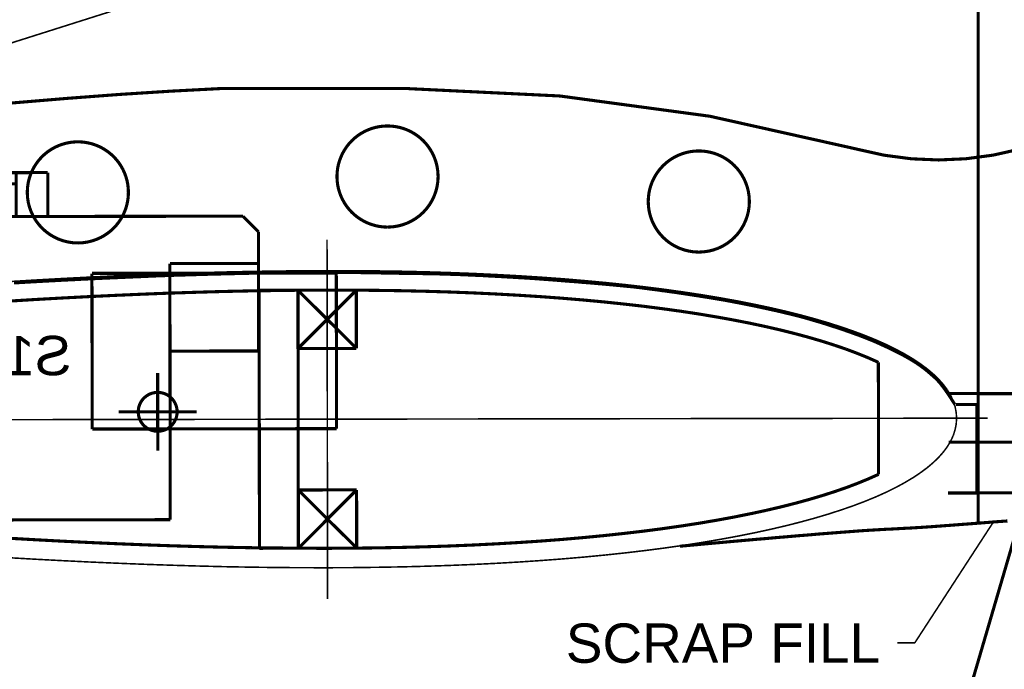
# Model space of a CAD drawing. Extents: x -1080 to 1070, y -166 to 202.
# Tile 7 of 24: x -87 to -8, y -14 to 38. Entities that reach past the tile are written whole.
import ezdxf

# ---------------------------------------------------------------- set-up
doc = ezdxf.new("R2010")
doc.units = 0
doc.header["$MEASUREMENT"] = 0
doc.linetypes.add('DOT', pattern=[0.25, 0, -0.25])
doc.layers.get('0').update_dxf_attribs({"linetype": 'CONTINUOUS'})
for name, color, linetype in [('1', 7, 'CONTINUOUS'), ('DEFAULT', 7, 'CONTINUOUS'), ('LINE', 7, 'CONTINUOUS')]:
    doc.layers.add(name, color=color, linetype=linetype)
doc.styles.add('ARIAL', font='ARIAL.TTF')

# ---------------------------------------------------------------- blocks, each defined once
blk = doc.blocks.new('GROUP33')
at = {"layer": 'DEFAULT', "const_width": 0.01}
for points in [[(-0.0924, -0.057, 0.0644), (-1.5356, -0.2518, 5.4517)], [(2.721, -0.2846, 0.0079), (2.2038, -0.2117, 0.0058), (1.601, -0.1428, 0.006), (1.0041, -0.0882, 0.0085), (0.5038, -0.0563, 10.3486)], [(-2.2995, -0.1499, 0.066), (-2.0569, -0.2514, 0.066), (-1.7963, -0.2862, 0.066), (-1.5356, -0.2519, 1.6941)]]:
    blk.add_lwpolyline(points, format="xyb", dxfattribs=at)
at = {"layer": 'DEFAULT', "linetype": 'DOT', "const_width": 0.01}
for points in [[(0.1376, -0.3394, 0.0985), (0.1252, -0.2772, 0.0986), (0.09, -0.2244, 0.0985), (0.0372, -0.1892, 0.0985), (-0.0249, -0.1769, 0.0985), (-0.087, -0.1892, 0.0985), (-0.1398, -0.2244, 0.0985), (-0.175, -0.2772, 0.0984), (-0.1874, -0.3394, 0.0984), (-0.175, -0.4015, 0.0984), (-0.1398, -0.4543, 0.0984), (-0.087, -0.4895, 0.0984), (-0.0248, -0.5019, 0.0985), (0.0372, -0.4895, 0.0985), (0.09, -0.4543, 0.0985), (0.1252, -0.4015, 0.0985)], [(-0.8628, -0.4197, 0.0986), (-0.8751, -0.3575, 0.0986), (-0.9103, -0.3047, 0.0985), (-0.9631, -0.2695, 0.0986), (-1.0253, -0.2572, 0.0985), (-1.0874, -0.2695, 0.0985), (-1.1402, -0.3047, 0.0985), (-1.1754, -0.3575, 0.0984), (-1.1878, -0.4197, 0.0984), (-1.1754, -0.4818, 0.0984), (-1.1402, -0.5346, 0.0984), (-1.0874, -0.5698, 0.0984), (-1.0252, -0.5822, 0.0984), (-0.9631, -0.5698, 0.0985), (-0.9103, -0.5346, 0.0985), (-0.8751, -0.4818, 0.0985)], [(1.1329, -0.3904, 0.0984), (1.1205, -0.3282, 0.0985), (1.0853, -0.2754, 0.0985), (1.0325, -0.2402, 0.0985), (0.9703, -0.2279, 0.0985), (0.9082, -0.2402, 0.0986), (0.8554, -0.2754, 0.0985), (0.8202, -0.3282, 0.0986), (0.8079, -0.3904, 0.0985), (0.8202, -0.4525, 0.0985), (0.8554, -0.5053, 0.0985), (0.9082, -0.5405, 0.0984), (0.9704, -0.5529, 0.0984), (1.0325, -0.5405, 0.0984), (1.0853, -0.5053, 0.0984), (1.1205, -0.4525, 0.0984)]]:
    blk.add_lwpolyline(points, format="xyb", close=True, dxfattribs=at)
at = {"layer": 'DEFAULT', "linetype": 'DOT'}
for points, const_width in [([(-1.9232, -1.3437), (-1.9232, -0.2831)], 0.005), ([(-1.919, -1.3556), (-1.919, -1.0717)], 0.01)]:
    blk.add_lwpolyline(points, dxfattribs=dict(at, const_width=const_width))
at = {"layer": 'DEFAULT', "const_width": 0.01}
for points in [[(-1.8482, -1.0717), (-1.8461, -1.0684), (-1.844, -1.0652), (-1.8419, -1.062), (-1.8401, -1.059), (-1.838, -1.0559), (-1.8362, -1.0529), (-1.8342, -1.0499), (-1.8324, -1.0469), (-1.8303, -1.0439), (-1.8283, -1.0409), (-1.8262, -1.0379), (-1.8243, -1.0349), (-1.8221, -1.0319), (-1.82, -1.0289), (-1.8178, -1.0259), (-1.8157, -1.0229), (-1.8137, -1.0202), (-1.8119, -1.0178), (-1.8101, -1.0154), (-1.8083, -1.013), (-1.8064, -1.0106), (-1.8046, -1.0082), (-1.8028, -1.0058), (-1.801, -1.0037), (-1.7989, -1.0013), (-1.7971, -0.9992), (-1.795, -0.9969), (-1.7932, -0.9948), (-1.7911, -0.9926), (-1.789, -0.9905), (-1.7867, -0.9884), (-1.7846, -0.9863), (-1.7804, -0.9825), (-1.7763, -0.9789), (-1.7721, -0.9753), (-1.7682, -0.9718), (-1.764, -0.9682), (-1.7601, -0.9649), (-1.7559, -0.9616), (-1.752, -0.9584), (-1.7478, -0.9551), (-1.7436, -0.952), (-1.7393, -0.9488), (-1.7351, -0.9458), (-1.7306, -0.9427), (-1.7263, -0.9397), (-1.7216, -0.9367), (-1.7171, -0.9339), (-1.7106, -0.9299), (-1.7043, -0.9261), (-1.698, -0.9224), (-1.6917, -0.9189), (-1.6854, -0.9154), (-1.6791, -0.9121), (-1.6728, -0.9088), (-1.6667, -0.9057), (-1.6603, -0.9024), (-1.654, -0.8993), (-1.6476, -0.8961), (-1.6413, -0.8931), (-1.6347, -0.8898), (-1.6282, -0.8868), (-1.6214, -0.8837), (-1.6148, -0.8807), (-1.6091, -0.878), (-1.6036, -0.8755), (-1.5982, -0.8731), (-1.5928, -0.8707), (-1.5874, -0.8683), (-1.582, -0.8661), (-1.5766, -0.864), (-1.5714, -0.8619), (-1.566, -0.8597), (-1.5606, -0.8576), (-1.5552, -0.8555), (-1.5498, -0.8534), (-1.5441, -0.8513), (-1.5387, -0.8492), (-1.533, -0.8471), (-1.5274, -0.8452), (-1.5196, -0.8423), (-1.5119, -0.8396), (-1.5044, -0.8369), (-1.4969, -0.8343), (-1.4894, -0.8316), (-1.4821, -0.8292), (-1.4747, -0.8268), (-1.4675, -0.8244), (-1.46, -0.822), (-1.4527, -0.8196), (-1.4452, -0.8172), (-1.4379, -0.8148), (-1.4303, -0.8124), (-1.4228, -0.81), (-1.415, -0.8076), (-1.4073, -0.8055), (-1.4008, -0.8034), (-1.3945, -0.8016), (-1.3882, -0.7998), (-1.3821, -0.798), (-1.3758, -0.7962), (-1.3698, -0.7945), (-1.3638, -0.7927), (-1.3578, -0.7912), (-1.3515, -0.7894), (-1.3455, -0.7879), (-1.3393, -0.7862), (-1.3333, -0.7847), (-1.327, -0.7831), (-1.3207, -0.7816), (-1.3142, -0.7801), (-1.3079, -0.7786), (-1.2976, -0.7761), (-1.2876, -0.7737), (-1.2777, -0.7714), (-1.268, -0.7693), (-1.2582, -0.7671), (-1.2486, -0.765), (-1.239, -0.7629), (-1.2295, -0.7609), (-1.2198, -0.7588), (-1.2102, -0.7567), (-1.2005, -0.7546), (-1.1909, -0.7528), (-1.181, -0.7507), (-1.1711, -0.7488), (-1.161, -0.7467), (-1.151, -0.7449), (-1.1432, -0.7434), (-1.1357, -0.7419), (-1.1282, -0.7404), (-1.121, -0.7392), (-1.1137, -0.7377), (-1.1065, -0.7365), (-1.0993, -0.7353), (-1.0923, -0.7341), (-1.085, -0.7329), (-1.0778, -0.7317), (-1.0706, -0.7305), (-1.0634, -0.7293), (-1.0559, -0.7281), (-1.0486, -0.7269), (-1.041, -0.7257), (-1.0335, -0.7246), (-1.0251, -0.7231), (-1.017, -0.7219), (-1.0089, -0.7207), (-1.001, -0.7195), (-0.9931, -0.7183), (-0.9853, -0.7171), (-0.9775, -0.7159), (-0.9698, -0.7148), (-0.9619, -0.7136), (-0.9541, -0.7124), (-0.9462, -0.7112), (-0.9384, -0.7103), (-0.9303, -0.7091), (-0.9224, -0.708), (-0.9142, -0.7068), (-0.9061, -0.7059), (-0.8988, -0.7047), (-0.8916, -0.7038), (-0.8845, -0.7029), (-0.8776, -0.702), (-0.8707, -0.7011), (-0.8638, -0.7002), (-0.8569, -0.6993), (-0.8502, -0.6984), (-0.8433, -0.6975), (-0.8364, -0.6966), (-0.8295, -0.6957), (-0.8227, -0.695), (-0.8156, -0.6941), (-0.8087, -0.6935), (-0.8015, -0.6927), (-0.7944, -0.6921), (-0.7815, -0.6908), (-0.7689, -0.6896), (-0.7565, -0.6884), (-0.7443, -0.6873), (-0.7321, -0.6861), (-0.7201, -0.6851), (-0.7081, -0.684), (-0.6963, -0.6831), (-0.6842, -0.6819), (-0.6722, -0.681), (-0.66, -0.68), (-0.648, -0.6791), (-0.6357, -0.6779), (-0.6234, -0.677), (-0.6108, -0.6761), (-0.5982, -0.6752), (-0.5891, -0.6743), (-0.5802, -0.6737), (-0.5714, -0.6729), (-0.5628, -0.6723), (-0.5541, -0.6715), (-0.5456, -0.6709), (-0.5371, -0.6703), (-0.5287, -0.6697), (-0.52, -0.669), (-0.5116, -0.6684), (-0.503, -0.6678), (-0.4946, -0.6672), (-0.4858, -0.6666), (-0.4771, -0.666), (-0.4681, -0.6654), (-0.4593, -0.6651), (-0.445, -0.6642), (-0.431, -0.6633), (-0.4171, -0.6624), (-0.4036, -0.6618), (-0.39, -0.6609), (-0.3766, -0.6603), (-0.3632, -0.6595), (-0.35, -0.6589), (-0.3365, -0.658), (-0.3232, -0.6574), (-0.3097, -0.6568), (-0.2963, -0.6562), (-0.2826, -0.6556), (-0.2689, -0.655), (-0.2549, -0.6544), (-0.2408, -0.654), (-0.2308, -0.6536), (-0.221, -0.6533), (-0.2114, -0.653), (-0.202, -0.6527), (-0.1925, -0.6524), (-0.1832, -0.6522), (-0.1739, -0.6519), (-0.1647, -0.6519), (-0.1553, -0.6516), (-0.146, -0.6516), (-0.1366, -0.6513), (-0.1273, -0.6513), (-0.1177, -0.651), (-0.1083, -0.651), (-0.0985, -0.6508), (-0.0888, -0.6508), (-0.0733, -0.6505), (-0.0582, -0.6502), (-0.0432, -0.6499), (-0.0285, -0.6497), (-0.0138, -0.6494), (0.0006, -0.6491), (0.015, -0.6488), (0.0294, -0.6487), (0.0438, -0.6484), (0.0582, -0.6482), (0.0727, -0.6479), (0.0874, -0.6479), (0.1021, -0.6477), (0.1171, -0.6477), (0.1322, -0.6477), (0.1477, -0.6477), (0.1664, -0.6477), (0.1849, -0.6477), (0.203, -0.6477), (0.2212, -0.6478), (0.2389, -0.6478), (0.2567, -0.648), (0.2744, -0.6481), (0.2921, -0.6484), (0.3096, -0.6484), (0.3273, -0.6487), (0.345, -0.649), (0.363, -0.6493), (0.3809, -0.6496), (0.3992, -0.6499), (0.4177, -0.6502), (0.4366, -0.6508), (0.4578, -0.6511), (0.4789, -0.6517), (0.4996, -0.6521), (0.5202, -0.6527), (0.5404, -0.6531), (0.5607, -0.6537), (0.5808, -0.6543), (0.6009, -0.6549), (0.6208, -0.6555), (0.6409, -0.6561), (0.6611, -0.6567), (0.6815, -0.6575), (0.702, -0.6581), (0.7228, -0.659), (0.7439, -0.6599), (0.7654, -0.6609), (0.7939, -0.6621), (0.822, -0.6633), (0.8496, -0.6645), (0.8771, -0.6657), (0.9041, -0.6669), (0.9311, -0.6682), (0.9578, -0.6694), (0.9848, -0.6709), (1.0115, -0.6721), (1.0383, -0.6736), (1.0652, -0.675), (1.0924, -0.6765), (1.1197, -0.678), (1.1475, -0.6796), (1.1756, -0.6813)], [(-1.919, -1.0717), (-1.8518, -1.0717)], [(-2.079, -1.3556), (-1.919, -1.3556)]]:
    blk.add_lwpolyline(points, dxfattribs=at)
at = {"layer": 'LINE', "const_width": 0.01}
blk.add_lwpolyline([(-0.0926, -0.0566), (0.5067, -0.0566)], dxfattribs=at)
blk = doc.blocks.new('GROUP22')
at = {"layer": 'DEFAULT', "color": 5, "const_width": 0.01}
for points in [[(0.1186, 0.6125), (0.2986, 0.6125)], [(0.1186, 0.5035), (0.1186, 0.6125)], [(0.2986, 0.5035), (0.2986, 0.6125)], [(-0.1315, 0.5035), (-0.0299, 0.5035)], [(-0.1315, 0.3625), (-0.1315, 0.5035)], [(-0.0299, 0.5035), (0.4471, 0.5035)], [(-0.0299, 0.3625), (-0.0299, 0.5035)], [(0.4471, 0.3625), (0.4471, 0.5035)], [(-0.0299, 0.4675), (0.4471, 0.4675)], [(-0.8085, 0.3125), (-0.7585, 0.3625)], [(-0.7585, 0.3625), (0.7585, 0.3625)], [(0.7585, 0.3625), (0.8085, 0.3125)], [(-0.8085, 0.2105), (-0.8085, 0.3125)], [(0.8085, 0.2105), (0.8085, 0.3125)], [(-0.8085, 0.2105), (-0.5235, 0.2105)], [(-0.5235, -0.6125), (-0.5235, 0.2105)], [(0.5235, -0.6125), (0.5235, 0.2105)], [(0.5235, 0.2105), (0.8085, 0.2105)], [(0.5235, -0.2425), (0.7518, -0.2743)], [(0.7518, -0.3856), (0.7518, -0.2743)], [(0.5235, -0.4125), (0.7518, -0.3856)], [(-0.5235, -0.6125), (0.5235, -0.6125)]]:
    blk.add_lwpolyline(points, dxfattribs=at)
at = {"layer": 'DEFAULT', "const_width": 0.01}
for points in [[(-0.8085, -0.0708), (-0.8085, 0.2105)], [(0.8085, -0.0708), (0.8085, 0.2105)], [(-0.8085, -0.0708), (-0.8084, 0.1792)], [(-0.8084, 0.1792), (-0.5234, 0.1792)], [(-0.8084, 0.1792), (-0.5234, 0.1792)], [(-0.5234, 0.1792), (-0.5233, -0.0708)], [(0.5235, 0.1792), (0.8085, 0.1792)], [(0.5235, 0.1792), (0.5235, -0.0708)], [(0.5235, 0.1792), (0.8085, 0.1792)], [(0.8085, 0.1792), (0.8085, -0.0708)], [(-0.5233, -0.0708), (-0.8085, -0.0708)], [(-0.8083, -0.0708), (-0.5233, -0.0708)], [(0.5235, -0.0708), (0.8085, -0.0708)], [(0.5235, -0.0708), (0.8085, -0.0708)]]:
    blk.add_lwpolyline(points, dxfattribs=at)
at = {"layer": 'DEFAULT', "linetype": 'DOT', "const_width": 0.01}
for points in [[(-1.0585, -0.3208), (-1.0583, 0.1793)], [(-1.0583, 0.1793), (-0.8084, 0.1793)], [(-0.5234, 0.1794), (-0.2734, 0.1794)], [(-0.2732, -0.3212), (-0.273, 0.1789)], [(0.2735, 0.1792), (0.5235, 0.1792)], [(0.2735, -0.3208), (0.2735, 0.1792)], [(0.8085, 0.1792), (1.0585, 0.1792)], [(1.0585, -0.3208), (1.0585, 0.1792)], [(-1.0585, -0.3208), (-0.2731, -0.3208)], [(0.2735, -0.3208), (1.0585, -0.3208)]]:
    blk.add_lwpolyline(points, dxfattribs=at)
at = {"layer": 'DEFAULT', "color": 5, "style": 'ARIAL'}
blk.add_text('S100', height=0.1263, dxfattribs=at).set_placement((-0.207, -0.1476))
blk = doc.blocks.new('GROUP31')
at = {"const_width": 0.01}
for points in [[(-1.8037, 0.4052), (-1.7288, 0.4082)], [(-1.7288, 0.4082), (-1.6526, 0.4106)], [(-1.6526, 0.4106), (-1.5752, 0.4125)], [(-1.5752, 0.4125), (-1.4966, 0.4138)], [(-1.4966, 0.4138), (-1.417, 0.4147)], [(-1.4302, 0.4145), (-1.4301, 0.2274)], [(-1.4302, 0.4145), (-1.2426, 0.2275)], [(-1.4301, 0.2274), (-1.2427, 0.4146)], [(-1.417, 0.4147), (-1.3364, 0.4149)], [(-1.3364, 0.4149), (-1.2548, 0.4147)], [(-1.2548, 0.4147), (-1.2427, 0.4146)], [(-1.2427, 0.4146), (-1.2426, 0.2275)], [(-1.2427, 0.4146), (-1.0889, 0.4127)], [(-1.0889, 0.4127), (-1.0048, 0.411)], [(-1.0048, 0.411), (-0.9199, 0.4087)], [(-0.9199, 0.4087), (-0.8343, 0.4061)], [(-2.2895, 0.3687), (-2.2246, 0.3756)], [(-2.2246, 0.3756), (-2.1582, 0.3819)], [(-2.1582, 0.3819), (-2.0902, 0.3877)], [(-2.0902, 0.3877), (-2.0207, 0.3929)], [(-2.0207, 0.3929), (-1.9497, 0.3975)], [(-1.9497, 0.3975), (-1.8774, 0.4016)], [(-1.8774, 0.4016), (-1.8037, 0.4052)], [(-0.8343, 0.4061), (-0.7482, 0.4029)], [(-0.7482, 0.4029), (-0.6614, 0.3993)], [(-0.6614, 0.3993), (-0.5742, 0.3953)], [(-0.5742, 0.3953), (-0.4865, 0.3909)], [(-0.4865, 0.3909), (-0.3985, 0.3861)], [(-0.3985, 0.3861), (-0.3101, 0.3809)], [(-2.532, 0.3361), (-2.474, 0.345)], [(-2.474, 0.345), (-2.4142, 0.3534)], [(-2.4142, 0.3534), (-2.3527, 0.3614)], [(-2.3527, 0.3614), (-2.2895, 0.3687)], [(-2.695, 0.3063), (-2.6426, 0.3167)], [(-2.6426, 0.3167), (-2.5883, 0.3266)], [(-2.5883, 0.3266), (-2.532, 0.3361)], [(-2.8405, 0.2725), (-2.794, 0.2842)], [(-2.794, 0.2842), (-2.7455, 0.2955)], [(-2.7455, 0.2955), (-2.695, 0.3063)], [(-2.9273, 0.2479), (-2.8849, 0.2604)], [(-2.8849, 0.2604), (-2.8405, 0.2725)], [(-3.0411, 0.2085), (-3.0054, 0.222)], [(-3.0054, 0.222), (-2.9674, 0.2351)], [(-2.9674, 0.2351), (-2.9273, 0.2479)], [(-1.4301, 0.2274), (-1.2426, 0.2275)], [(-3.1058, 0.1809), (-3.0746, 0.1948)], [(-3.0746, 0.1948), (-3.0411, 0.2085)], [(-3.1076, 0.1799), (-3.1058, 0.1809)], [(-3.1076, -0.1797), (-3.1076, 0.1799)], [(-0.7913, -0.1004), (-0.7913, 0.1496)], [(-0.9163, 0.0246), (-0.6663, 0.0246)], [(-3.1076, -0.1797), (-3.1058, -0.1807)], [(-3.1058, -0.1807), (-3.0746, -0.1946)], [(-3.0746, -0.1946), (-3.0411, -0.2083)], [(-3.0411, -0.2083), (-3.0054, -0.2218)], [(-3.0054, -0.2218), (-2.9674, -0.2349)], [(-2.9674, -0.2349), (-2.9273, -0.2477)], [(-2.9273, -0.2477), (-2.8849, -0.2602)], [(-1.4302, -0.4143), (-1.4301, -0.2272)], [(-1.4302, -0.4143), (-1.2426, -0.2273)], [(-1.4301, -0.2272), (-1.2426, -0.2273)], [(-1.4301, -0.2272), (-1.2427, -0.4144)], [(-1.2427, -0.4144), (-1.2426, -0.2273)], [(-2.8849, -0.2602), (-2.8405, -0.2723)], [(-2.8405, -0.2723), (-2.794, -0.284)], [(-2.794, -0.284), (-2.7455, -0.2953)], [(-2.7455, -0.2953), (-2.695, -0.3061)], [(-2.695, -0.3061), (-2.6426, -0.3165)], [(-2.6426, -0.3165), (-2.5883, -0.3264)], [(-2.5883, -0.3264), (-2.532, -0.3359)], [(-2.532, -0.3359), (-2.474, -0.3448)], [(-2.474, -0.3448), (-2.4142, -0.3533)], [(-2.4142, -0.3533), (-2.3527, -0.3612)], [(-2.3527, -0.3612), (-2.2895, -0.3685)], [(-2.2895, -0.3685), (-2.2246, -0.3754)], [(-2.2246, -0.3754), (-2.1582, -0.3817)], [(-2.1582, -0.3817), (-2.0902, -0.3875)], [(-0.3985, -0.3859), (-0.3101, -0.3807)], [(-2.0902, -0.3875), (-2.0207, -0.3927)], [(-2.0207, -0.3927), (-1.9497, -0.3973)], [(-1.9497, -0.3973), (-1.8774, -0.4014)], [(-1.8774, -0.4014), (-1.8037, -0.405)], [(-1.8037, -0.405), (-1.7288, -0.408)], [(-1.7288, -0.408), (-1.6526, -0.4104)], [(-1.6526, -0.4104), (-1.5752, -0.4123)], [(-1.5752, -0.4123), (-1.4966, -0.4137)], [(-1.4966, -0.4137), (-1.417, -0.4145)], [(-1.417, -0.4145), (-1.3364, -0.4148)], [(-1.3364, -0.4148), (-1.2548, -0.4145)], [(-1.2548, -0.4145), (-1.2427, -0.4144)], [(-1.2427, -0.4144), (-1.0889, -0.4125)], [(-1.0889, -0.4125), (-1.0048, -0.4108)], [(-1.0048, -0.4108), (-0.9199, -0.4086)], [(-0.9199, -0.4086), (-0.8343, -0.4059)], [(-0.8343, -0.4059), (-0.7482, -0.4027)], [(-0.7482, -0.4027), (-0.6614, -0.3991)], [(-0.6614, -0.3991), (-0.5742, -0.3951)], [(-0.5742, -0.3951), (-0.4865, -0.3907)], [(-0.4865, -0.3907), (-0.3985, -0.3859)]]:
    blk.add_lwpolyline(points, dxfattribs=at)
blk.add_lwpolyline([(-0.7288, 0.0246, 0.0985), (-0.7335, 0.0485, 0.0985), (-0.7471, 0.0687, 0.0984), (-0.7673, 0.0823, 0.0983), (-0.7913, 0.087, 0.0983), (-0.8152, 0.0823, 0.0982), (-0.8354, 0.0687, 0.0982), (-0.849, 0.0485, 0.0984), (-0.8538, 0.0245, 0.0983), (-0.849, 0.0006, 0.0984), (-0.8354, -0.0195, 0.0985), (-0.8152, -0.0331, 0.0986), (-0.7912, -0.0378, 0.0986), (-0.7673, -0.0331, 0.0987), (-0.7471, -0.0195, 0.0986), (-0.7335, 0.0006, 0.0986)], format="xyb", close=True, dxfattribs=at)
at = {"layer": '1', "linetype": 'DOT', "const_width": 0.005}
for points in [[(-1.3364, -0.5773), (-1.3364, 0.5774)], [(-1.731, 0.4706), (-1.6543, 0.4731)], [(-1.6543, 0.4731), (-1.5765, 0.475)], [(-1.5765, 0.475), (-1.4975, 0.4763)], [(-1.4975, 0.4763), (-1.4175, 0.4772)], [(-1.4175, 0.4772), (-1.3364, 0.4774)], [(-1.3364, 0.4774), (-1.2544, 0.4772)], [(-1.2544, 0.4772), (-1.2427, 0.4771)], [(-1.2427, 0.4771), (-1.0878, 0.4752)], [(-1.0878, 0.4752), (-1.0033, 0.4735)], [(-1.0033, 0.4735), (-0.9181, 0.4712)], [(-2.2308, 0.4378), (-2.1638, 0.4441)], [(-2.1638, 0.4441), (-2.0951, 0.45)], [(-2.0951, 0.45), (-2.0251, 0.4552)], [(-2.0251, 0.4552), (-1.9536, 0.4599)], [(-1.9536, 0.4599), (-1.8807, 0.464)], [(-1.8807, 0.464), (-1.8065, 0.4676)], [(-1.8065, 0.4676), (-1.731, 0.4706)], [(-0.9181, 0.4712), (-0.8322, 0.4685)], [(-0.8322, 0.4685), (-0.7457, 0.4654)], [(-0.7457, 0.4654), (-0.6587, 0.4618)], [(-0.6587, 0.4618), (-0.5712, 0.4577)], [(-0.5712, 0.4577), (-0.4832, 0.4533)], [(-0.4832, 0.4533), (-0.3949, 0.4485)], [(-0.3949, 0.4485), (-0.3063, 0.4433)], [(-2.4831, 0.4068), (-2.4226, 0.4154)], [(-2.4226, 0.4154), (-2.3603, 0.4234)], [(-2.3603, 0.4234), (-2.2964, 0.4309)], [(-2.2964, 0.4309), (-2.2308, 0.4378)], [(-2.7077, 0.3675), (-2.6543, 0.3781)], [(-2.6543, 0.3781), (-2.599, 0.3882)], [(-2.599, 0.3882), (-2.542, 0.3978)], [(-2.542, 0.3978), (-2.4831, 0.4068)], [(-2.8088, 0.345), (-2.7592, 0.3565)], [(-2.7592, 0.3565), (-2.7077, 0.3675)], [(-2.9456, 0.3077), (-2.902, 0.3205)], [(-2.902, 0.3205), (-2.8564, 0.333)], [(-2.8564, 0.333), (-2.8088, 0.345)], [(-3.0266, 0.2807), (-2.9871, 0.2944)], [(-2.9871, 0.2944), (-2.9456, 0.3077)], [(-3.1323, 0.2375), (-3.0992, 0.2523)], [(-3.0992, 0.2523), (-3.064, 0.2667)], [(-3.064, 0.2667), (-3.0266, 0.2807)], [(-3.1918, 0.2069), (-3.1632, 0.2223)], [(-3.1632, 0.2223), (-3.1323, 0.2375)], [(-3.2425, 0.175), (-3.2183, 0.1911)], [(-3.2183, 0.1911), (-3.1918, 0.2069)], [(-3.2842, 0.142), (-3.2645, 0.1587)], [(-3.2645, 0.1587), (-3.2425, 0.175)], [(-3.3167, 0.108), (-3.3016, 0.1251)], [(-3.3016, 0.1251), (-3.2842, 0.142)], [(-3.3295, 0.0905), (-3.3167, 0.108)], [(-3.3482, 0.055), (-3.34, 0.0729)], [(-3.34, 0.0729), (-3.3295, 0.0905)], [(-3.3575, 0.0186), (-3.354, 0.0369)], [(-3.354, 0.0369), (-3.3482, 0.055)], [(-3.4587, 0.0001), (-1.3364, 0.0001)], [(-3.3587, 0.0001), (-3.3575, 0.0186)], [(-3.3587, 0.0001), (3.4587, 0.0001)], [(-3.3587, 0.0001), (-3.3575, -0.0184)], [(-3.3575, -0.0184), (-3.354, -0.0367)], [(-3.354, -0.0367), (-3.3482, -0.0548)], [(-3.3482, -0.0548), (-3.34, -0.0727)], [(-3.34, -0.0727), (-3.3295, -0.0904)], [(-3.3295, -0.0904), (-3.3167, -0.1078)], [(-3.3167, -0.1078), (-3.3016, -0.1249)], [(-3.3016, -0.1249), (-3.2842, -0.1418)], [(-3.2842, -0.1418), (-3.2645, -0.1585)], [(-3.2645, -0.1585), (-3.2425, -0.1748)], [(-3.2425, -0.1748), (-3.2183, -0.1909)], [(-3.2183, -0.1909), (-3.1918, -0.2067)], [(-3.1918, -0.2067), (-3.1632, -0.2221)], [(-3.1632, -0.2221), (-3.1323, -0.2373)], [(-3.1323, -0.2373), (-3.0992, -0.2521)], [(-3.0992, -0.2521), (-3.064, -0.2665)], [(-3.064, -0.2665), (-3.0266, -0.2806)], [(-3.0266, -0.2806), (-2.9871, -0.2942)], [(-2.9871, -0.2942), (-2.9456, -0.3075)], [(-2.9456, -0.3075), (-2.902, -0.3204)], [(-2.902, -0.3204), (-2.8564, -0.3328)], [(-2.8564, -0.3328), (-2.8088, -0.3448)], [(-2.8088, -0.3448), (-2.7592, -0.3563)], [(-2.7592, -0.3563), (-2.7077, -0.3674)], [(-2.7077, -0.3674), (-2.6543, -0.3779)], [(-2.6543, -0.3779), (-2.599, -0.388)], [(-2.599, -0.388), (-2.542, -0.3976)], [(-2.542, -0.3976), (-2.4831, -0.4067)], [(-2.4831, -0.4067), (-2.4226, -0.4152)], [(-2.4226, -0.4152), (-2.3603, -0.4232)], [(-2.3603, -0.4232), (-2.2964, -0.4307)], [(-2.2964, -0.4307), (-2.2308, -0.4376)], [(-2.2308, -0.4376), (-2.1638, -0.444)], [(-2.1638, -0.444), (-2.0951, -0.4498)], [(-0.3949, -0.4483), (-0.3063, -0.4431)], [(-2.0951, -0.4498), (-2.0251, -0.455)], [(-2.0251, -0.455), (-1.9536, -0.4597)], [(-1.9536, -0.4597), (-1.8807, -0.4638)], [(-1.8807, -0.4638), (-1.8065, -0.4674)], [(-1.8065, -0.4674), (-1.731, -0.4704)], [(-1.731, -0.4704), (-1.6543, -0.4729)], [(-1.6543, -0.4729), (-1.5765, -0.4748)], [(-1.5765, -0.4748), (-1.4975, -0.4761)], [(-1.4975, -0.4761), (-1.4175, -0.477)], [(-1.4175, -0.477), (-1.3364, -0.4773)], [(-1.3364, -0.4773), (-1.2544, -0.477)], [(-1.2544, -0.477), (-1.2427, -0.4769)], [(-1.2427, -0.4769), (-1.1716, -0.4763)], [(-1.1716, -0.4763), (-1.0878, -0.475)], [(-1.0878, -0.475), (-1.0033, -0.4733)], [(-1.0033, -0.4733), (-0.9181, -0.471)], [(-0.9181, -0.471), (-0.8322, -0.4683)], [(-0.8322, -0.4683), (-0.7457, -0.4652)], [(-0.7457, -0.4652), (-0.6587, -0.4616)], [(-0.6587, -0.4616), (-0.5712, -0.4576)], [(-0.5712, -0.4576), (-0.4832, -0.4531)], [(-0.4832, -0.4531), (-0.3949, -0.4483)]]:
    blk.add_lwpolyline(points, dxfattribs=at)
at = {"layer": 'DEFAULT', "const_width": 0.01}
for points in [[(-1.2427, -0.4144), (-1.2427, 0.4146)], [(-1.2427, 0.4146), (-1.2427, -0.4144)], [(-1.2427, 0.4146), (-1.1177, 0.4146)], [(-1.1177, -0.4144), (-1.1177, 0.4146)], [(-1.1177, 0.4146), (-1.1177, -0.4144)], [(-1.2427, -0.4144), (-1.1177, -0.4144)]]:
    blk.add_lwpolyline(points, dxfattribs=at)
at = {"layer": 'DEFAULT'}
blk.add_blockref('GROUP22', (-0.3076, 0.2904), dxfattribs=at)
blk = doc.blocks.new('GROUP26')
at = {"layer": 'DEFAULT'}
for points, const_width in [([(2.3086, -0.4851), (5.177, 0.4231)], 0.005), ([(6.0741, -1.8424), (6.0435, -1.8446), (6.013, -1.847), (5.9822, -1.8494), (5.9514, -1.8518), (5.9201, -1.8541), (5.8886, -1.8565), (5.8565, -1.8589), (5.8241, -1.8613), (5.8077, -1.8623), (5.7917, -1.8634), (5.7759, -1.8643), (5.7603, -1.8653), (5.7447, -1.866), (5.7294, -1.8669), (5.7141, -1.8677), (5.699, -1.8686), (5.6836, -1.8692), (5.6683, -1.8701), (5.6528, -1.871), (5.6375, -1.8719), (5.6218, -1.8728), (5.6061, -1.8739), (5.5901, -1.875), (5.574, -1.8763), (5.5379, -1.879), (5.5025, -1.8818), (5.4674, -1.8845), (5.433, -1.8875), (5.3987, -1.8902), (5.3648, -1.8932), (5.331, -1.896), (5.2974, -1.899), (5.2635, -1.9018), (5.2298, -1.9048), (5.1958, -1.9078), (5.1617, -1.9109), (5.1271, -1.9139), (5.0923, -1.9171), (5.0569, -1.9204), (5.0211, -1.9237)], 0.01), ([(5.8883, -1.4332), (6.1216, -1.4333)], 0.01), ([(5.8857, -1.5895), (6.1216, -1.5896)], 0.01), ([(5.7765, -2.2338), (6.031, -1.8426)], 0.005), ([(5.7199, -2.2338), (5.7765, -2.2338)], 0.005)]:
    blk.add_lwpolyline(points, dxfattribs=dict(at, const_width=const_width))
at = {"layer": 'DEFAULT', "linetype": 'DOT', "const_width": 0.01}
blk.add_lwpolyline([(5.883, -1.7526), (5.9852, -1.7526)], dxfattribs=at)
at = {"layer": 'LINE', "const_width": 0.01}
for points in [[(5.9799, -1.8546), (5.9806, 0.9413)], [(5.851, -2.7334), (6.1327, -1.7718)]]:
    blk.add_lwpolyline(points, dxfattribs=at)
at = {"layer": 'DEFAULT', "xscale": -1}
for name, p, rotation in [('GROUP33', (4.0569, -0.3963), 359.9998), ('GROUP31', (2.5519, -1.5176), 0.08980000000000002)]:
    blk.add_blockref(name, p, dxfattribs=dict(at, rotation=rotation))
at = {"layer": 'DEFAULT', "style": 'ARIAL'}
blk.add_text('SCRAP FILL', height=0.1263, dxfattribs=at).set_placement((4.6549, -2.2982))

msp = doc.modelspace()

# ---------------------------------------------------------------- block references
at = {"layer": 'DEFAULT', "xscale": 25, "yscale": 25, "zscale": 25}
msp.add_blockref('GROUP26', (-159.13, 43.943), dxfattribs=at)

doc.saveas('drawing.dxf')
